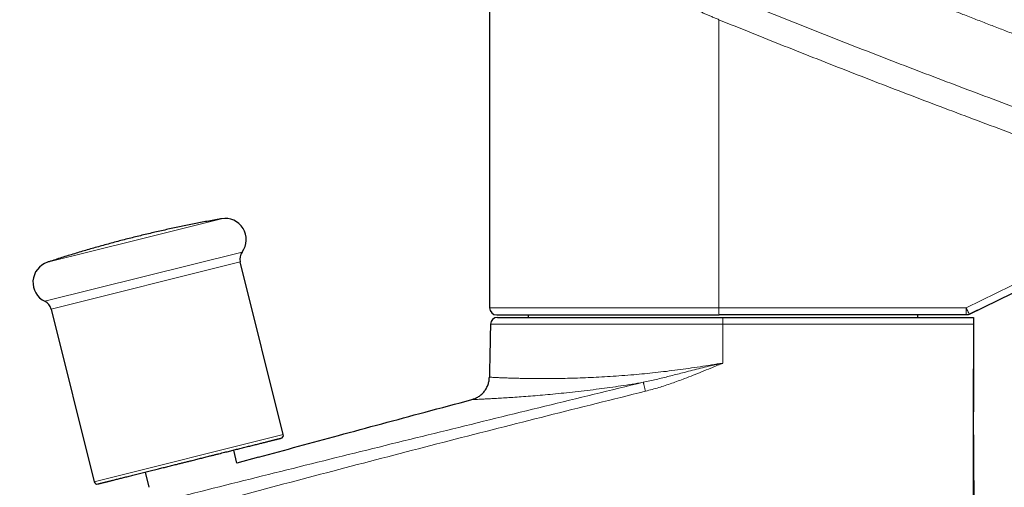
# Model space of a CAD drawing. Header units: millimetres. Extents: x 8 to 869, y 12 to 555.
# Tile 5 of 53: x 84 to 168, y 446 to 485. Entities that reach past the tile are written whole.
import ezdxf

# ---------------------------------------------------------------- set-up
doc = ezdxf.new("R2010")
doc.units = ezdxf.units.MM

msp = doc.modelspace()

# ---------------------------------------------------------------- linework, layer by layer
at = {"color": 7, "linetype": 'Continuous', "lineweight": 30}
for p, q in [((124.217, 486.517), (124.217, 460.785)), ((106.75, 450.069), (103.108, 464.676)), ((164.83, 460.247), (170.367, 462.972)), ((87.098, 460.684), (90.74, 446.077)), ((127.467, 460.185), (127.467, 459.985)), ((164.565, 460.185), (143.633, 460.185)), ((160.467, 459.985), (160.467, 460.185)), ((165.519, 460.586), (164.83, 460.247)), ((164.83, 460.247), (164.83, 460.247)), ((124.889, 459.985), (143.966, 459.985)), ((164.167, 459.985), (165.167, 459.985)), ((102.828, 447.663), (102.553, 448.765)), ((104.649, 448.161), (102.828, 447.662)), ((95.058, 446.896), (95.377, 445.616))]:
    msp.add_line(p, q, dxfattribs=at)
at = {"color": 252, "linetype": 'Continuous', "lineweight": 0}
for p, q in [((143.623, 460.785), (143.623, 485.152)), ((183.533, 470.129), (164.555, 460.785)), ((101.525, 468.319), (94.292, 466.516)), ((94.292, 466.516), (86.786, 464.644)), ((86.564, 461.342), (103.271, 465.508)), ((103.108, 464.676), (87.098, 460.684)), ((124.217, 460.785), (143.623, 460.785)), ((143.623, 460.785), (164.555, 460.785)), ((143.965, 459.399), (124.289, 459.399)), ((143.965, 459.399), (143.955, 456.124)), ((164.168, 459.399), (165.168, 459.399)), ((90.74, 446.077), (106.75, 450.069))]:
    msp.add_line(p, q, dxfattribs=at)
at = {"color": 7, "linetype": 'Continuous', "lineweight": 30}
for centre, radius, start, end in [((101.829, 466.56), 1.785, 323.86147, 99.81183), ((104.078, 464.918), 1, 143.86147, 194), ((87.343, 462.948), 1.785, 108.18817, 244.13853), ((86.128, 460.442), 1, 14, 64.13853), ((124.817, 460.785), 0.6, 180, 270), ((124.889, 459.385), 0.6, 90, 178.60544), ((106.507, 450.008), 0.25, 284, 14), ((90.983, 446.138), 0.25, 194, 284)]:
    msp.add_arc(centre, radius, start, end, dxfattribs=at)
at = {"color": 252, "linetype": 'Continuous', "lineweight": 0}
for centre in [(152.225, 460.635), (173.157, 460.635)]:
    msp.add_arc(centre, 8.604, 179.00137, 182.99833, dxfattribs=at)
for points, knots in [([(138.199, 496.138), (138.356, 496.073), (138.673, 495.94), (139.153, 495.74), (139.644, 495.535), (140.144, 495.327), (140.655, 495.114), (141.175, 494.898), (141.706, 494.678), (142.255, 494.45), (142.824, 494.215), (143.413, 493.972), (144.012, 493.725), (144.623, 493.474), (145.244, 493.218), (145.842, 492.973), (146.416, 492.738), (146.964, 492.514), (147.52, 492.287), (148.06, 492.067), (148.585, 491.853), (148.967, 491.698), (149.226, 491.592), (149.361, 491.538), (149.496, 491.483), (149.63, 491.428), (149.758, 491.376), (150.309, 491.153), (151.285, 490.758), (152.935, 490.093), (154.827, 489.335), (156.963, 488.483), (158.546, 487.856), (159.573, 487.451), (160.044, 487.265), (160.515, 487.08), (160.988, 486.894), (161.47, 486.704), (162.056, 486.475), (162.74, 486.207), (163.513, 485.905), (164.394, 485.562), (165.38, 485.179), (166.47, 484.757), (167.547, 484.341), (168.613, 483.931), (169.667, 483.527), (170.62, 483.163), (171.473, 482.837), (172.2, 482.561), (172.701, 482.371), (172.974, 482.267), (173.046, 482.24), (173.11, 482.216), (173.169, 482.193), (173.23, 482.17), (173.335, 482.13), (173.487, 482.073), (173.691, 481.996), (173.905, 481.915), (174.128, 481.83), (174.362, 481.742), (174.606, 481.65), (174.86, 481.554), (175.119, 481.456), (175.384, 481.357), (175.653, 481.256), (175.932, 481.151), (176.219, 481.043), (176.516, 480.932), (176.841, 480.81), (177.195, 480.677), (177.58, 480.533), (177.977, 480.385), (178.326, 480.254), (178.624, 480.143), (178.862, 480.055), (179.096, 479.968), (179.322, 479.884), (179.544, 479.801), (179.764, 479.719), (180.039, 479.617), (180.367, 479.496), (180.745, 479.356), (181.11, 479.221), (181.461, 479.091), (181.8, 478.966), (182.128, 478.845), (182.446, 478.728), (182.755, 478.614), (183.054, 478.504), (183.351, 478.395), (183.647, 478.286), (183.941, 478.178), (184.223, 478.075), (184.493, 477.976), (184.669, 477.912), (184.755, 477.881)], [0, 0, 0, 0, 0.010214, 0.020644, 0.031288, 0.042148, 0.053222, 0.064512, 0.076017, 0.087737, 0.100245, 0.11299, 0.12597, 0.139187, 0.152639, 0.166328, 0.178009, 0.189856, 0.20187, 0.214051, 0.224908, 0.235894, 0.238792, 0.2417, 0.244616, 0.247541, 0.250405, 0.252898, 0.283251, 0.313604, 0.359594, 0.405586, 0.451579, 0.461698, 0.471817, 0.481936, 0.492055, 0.502309, 0.513021, 0.52975, 0.546354, 0.562831, 0.58644, 0.609785, 0.632867, 0.655686, 0.678242, 0.700535, 0.716845, 0.733012, 0.747119, 0.748959, 0.750527, 0.751769, 0.753035, 0.754323, 0.755634, 0.759769, 0.764118, 0.768682, 0.77346, 0.778452, 0.78366, 0.789081, 0.794717, 0.800272, 0.806021, 0.811964, 0.8181, 0.82443, 0.830953, 0.838891, 0.847097, 0.855573, 0.864318, 0.869436, 0.874642, 0.879543, 0.884355, 0.889101, 0.89378, 0.898392, 0.906674, 0.914733, 0.922568, 0.929984, 0.937188, 0.944179, 0.950958, 0.957524, 0.963878, 0.97002, 0.97653, 0.982783, 0.988779, 0.994518, 1, 1, 1, 1]), ([(136.968, 487.995), (137.091, 487.942), (137.338, 487.837), (137.715, 487.676), (138.101, 487.512), (138.496, 487.344), (138.9, 487.171), (139.313, 486.995), (139.728, 486.818), (140.079, 486.668), (140.366, 486.545), (140.595, 486.447), (140.835, 486.345), (141.085, 486.238), (141.346, 486.126), (141.616, 486.01), (141.889, 485.894), (142.163, 485.776), (142.439, 485.659), (142.722, 485.537), (143.015, 485.412), (143.316, 485.283), (143.52, 485.196), (143.623, 485.152)], [0, 0, 0, 0, 0.05723, 0.115498, 0.174804, 0.235149, 0.296534, 0.358957, 0.42242, 0.484113, 0.516927, 0.551211, 0.586966, 0.624192, 0.662889, 0.703057, 0.744696, 0.784156, 0.824853, 0.866786, 0.909955, 0.954359, 1, 1, 1, 1]), ([(144.404, 487.164), (145.348, 486.782), (147.237, 486.017), (150.075, 484.883), (152.917, 483.758), (155.764, 482.645), (158.614, 481.542), (161.469, 480.45), (164.327, 479.368), (167.235, 478.28), (170.193, 477.185), (173.2, 476.086), (176.212, 474.998), (179.227, 473.923), (182.247, 472.858), (184.264, 472.157), (185.272, 471.807)], [0, 0, 0, 0, 0.069999, 0.139998, 0.209998, 0.279997, 0.349997, 0.419996, 0.489996, 0.559996, 0.633329, 0.706663, 0.779997, 0.853331, 0.926665, 1, 1, 1, 1]), ([(143.623, 485.152), (144.544, 484.779), (146.386, 484.033), (149.154, 482.926), (151.927, 481.829), (154.704, 480.741), (157.486, 479.664), (160.272, 478.596), (163.063, 477.538), (165.903, 476.473), (168.792, 475.402), (171.73, 474.326), (174.673, 473.26), (177.622, 472.205), (180.574, 471.16), (182.547, 470.472), (183.533, 470.129)], [0, 0, 0, 0, 0.069893, 0.139799, 0.209717, 0.27965, 0.349598, 0.419562, 0.489543, 0.559542, 0.632894, 0.706268, 0.779664, 0.853084, 0.926529, 1, 1, 1, 1]), ([(164.555, 460.785), (164.556, 460.782), (164.56, 460.777), (164.563, 460.767), (164.568, 460.758), (164.572, 460.75), (164.576, 460.743), (164.579, 460.735), (164.583, 460.729), (164.587, 460.719), (164.594, 460.705), (164.603, 460.688), (164.613, 460.668), (164.625, 460.644), (164.64, 460.612), (164.653, 460.586), (164.663, 460.567), (164.669, 460.555), (164.675, 460.543), (164.681, 460.53), (164.688, 460.517), (164.695, 460.503), (164.707, 460.479), (164.725, 460.444), (164.74, 460.415), (164.749, 460.397), (164.752, 460.391), (164.755, 460.384), (164.759, 460.378), (164.762, 460.371), (164.766, 460.365), (164.769, 460.358), (164.776, 460.345), (164.785, 460.327), (164.797, 460.304), (164.809, 460.282), (164.818, 460.265), (164.825, 460.254), (164.829, 460.248), (164.83, 460.247), (164.83, 460.247)], [0, 0, 0, 0, 0.009179, 0.020948, 0.032686, 0.040596, 0.049361, 0.059728, 0.066526, 0.073251, 0.092579, 0.116575, 0.134397, 0.165473, 0.204033, 0.250073, 0.263815, 0.278646, 0.294566, 0.311574, 0.329672, 0.348858, 0.369133, 0.430483, 0.500058, 0.509882, 0.520264, 0.531203, 0.542698, 0.554751, 0.56736, 0.580527, 0.59425, 0.640997, 0.693242, 0.759276, 0.832404, 0.885115, 0.94098, 1, 1, 1, 1]), ([(143.965, 459.399), (146.21, 459.399), (150.7, 459.399), (157.434, 459.399), (161.923, 459.399), (164.168, 459.399)], [0, 0, 0, 0, 0.333345, 0.666677, 1, 1, 1, 1]), ([(124.195, 454.928), (124.201, 454.927), (124.213, 454.926), (124.311, 454.919), (124.467, 454.91), (124.685, 454.899), (124.963, 454.886), (125.301, 454.872), (125.698, 454.857), (126.153, 454.843), (126.664, 454.83), (127.23, 454.818), (127.849, 454.81), (128.518, 454.806), (129.235, 454.807), (129.998, 454.815), (130.805, 454.829), (131.654, 454.853), (132.542, 454.886), (133.465, 454.929), (134.421, 454.985), (135.407, 455.052), (136.376, 455.13), (137.323, 455.217), (138.243, 455.311), (139.176, 455.418), (140.12, 455.536), (141.072, 455.666), (142.031, 455.807), (142.993, 455.959), (143.634, 456.069), (143.955, 456.124)], [0, 0, 0, 0, 0.035847, 0.071647, 0.107413, 0.143152, 0.178873, 0.214584, 0.250293, 0.286004, 0.321707, 0.3574, 0.393084, 0.428755, 0.464412, 0.500054, 0.535685, 0.571318, 0.606959, 0.642607, 0.678262, 0.713921, 0.749586, 0.780801, 0.812032, 0.843293, 0.874583, 0.905902, 0.937247, 0.968614, 1, 1, 1, 1]), ([(137.225, 454.495), (137.589, 454.574), (138.324, 454.733), (139.427, 455.006), (140.392, 455.252), (141.216, 455.464), (141.895, 455.636), (142.579, 455.804), (143.267, 455.97), (143.729, 456.068), (143.961, 456.117)], [0, 0, 0, 0, 0.162452, 0.32703, 0.49342, 0.593969, 0.694934, 0.796229, 0.897807, 1, 1, 1, 1]), ([(143.966, 456.088), (143.879, 456.063), (143.704, 456.013), (143.454, 455.904), (143.2, 455.802), (142.767, 455.622), (141.945, 455.284), (140.842, 454.844), (139.634, 454.403), (138.531, 454.037), (137.783, 453.839), (137.41, 453.74)], [0, 0, 0, 0, 0.038962, 0.078149, 0.11735, 0.15657, 0.279909, 0.500306, 0.667181, 0.833757, 1, 1, 1, 1]), ([(54.376, 433.471), (54.491, 433.502), (54.741, 433.569), (55.14, 433.677), (55.577, 433.795), (56.03, 433.917), (56.93, 434.159), (58.743, 434.647), (62.306, 435.6), (68.671, 437.289), (77.013, 439.471), (86.498, 441.913), (95.352, 444.161), (103.937, 446.315), (112.251, 448.38), (120.569, 450.429), (128.892, 452.467), (134.444, 453.818), (137.221, 454.494)], [0, 0, 0, 0, 0.004194, 0.009074, 0.014538, 0.020057, 0.025577, 0.047258, 0.085973, 0.155099, 0.278519, 0.388727, 0.498949, 0.599152, 0.69936, 0.79956, 0.899727, 1, 1, 1, 1]), ([(137.223, 454.494), (136.904, 454.441), (136.266, 454.334), (135.325, 454.189), (134.397, 454.054), (133.438, 453.925), (132.454, 453.801), (131.455, 453.685), (130.491, 453.582), (129.567, 453.492), (128.688, 453.412), (127.856, 453.342), (127.075, 453.282), (126.348, 453.23), (125.679, 453.186), (125.07, 453.149), (124.527, 453.118), (124.05, 453.093), (123.643, 453.072), (123.307, 453.057), (123.043, 453.045), (122.853, 453.038), (122.733, 453.034), (122.718, 453.033), (122.711, 453.033)], [0, 0, 0, 0, 0.039181, 0.078483, 0.1179, 0.157422, 0.20343, 0.249558, 0.295797, 0.342148, 0.388621, 0.435211, 0.481903, 0.528687, 0.575552, 0.622492, 0.669507, 0.716575, 0.763685, 0.810841, 0.858044, 0.905298, 0.952612, 1, 1, 1, 1]), ([(137.406, 453.739), (137.396, 453.78), (137.375, 453.864), (137.345, 453.989), (137.315, 454.11), (137.288, 454.222), (137.264, 454.319), (137.244, 454.398), (137.23, 454.459), (137.224, 454.482), (137.221, 454.494)], [0, 0, 0, 0, 0.119052, 0.243061, 0.370607, 0.5, 0.629393, 0.756939, 0.880948, 1, 1, 1, 1]), ([(137.406, 453.739), (134.632, 453.049), (129.087, 451.669), (120.783, 449.55), (112.488, 447.399), (104.203, 445.214), (96.11, 443.047), (88.208, 440.904), (80.498, 438.789), (71.972, 436.427), (64.529, 434.347), (59.507, 432.937), (57.724, 432.436), (57.285, 432.312), (56.847, 432.189), (56.408, 432.065), (55.971, 431.942), (55.552, 431.824), (55.168, 431.716), (54.929, 431.648), (54.818, 431.616)], [0, 0, 0, 0, 0.100279, 0.200454, 0.300659, 0.40087, 0.501074, 0.594595, 0.688107, 0.781602, 0.905025, 0.95934, 0.964674, 0.970009, 0.975344, 0.980679, 0.986014, 0.991277, 0.995956, 1, 1, 1, 1])]:
    msp.add_open_spline(points, degree=3, knots=knots, dxfattribs=at)
at = {"color": 7, "linetype": 'Continuous', "lineweight": 30}
for points, knots in [([(101.521, 468.318), (101.393, 468.296), (101.081, 468.242), (100.583, 468.152), (100.029, 468.05), (99.475, 467.944), (98.921, 467.835), (98.368, 467.723), (97.816, 467.608), (97.264, 467.491), (96.713, 467.37), (96.162, 467.246), (95.612, 467.119), (95.063, 466.99), (94.514, 466.857), (93.967, 466.721), (93.42, 466.583), (92.873, 466.441), (92.328, 466.296), (91.783, 466.149), (91.239, 465.998), (90.696, 465.845), (90.153, 465.688), (89.612, 465.529), (89.071, 465.367), (88.532, 465.201), (87.993, 465.033), (87.455, 464.862), (87.054, 464.732), (86.832, 464.659), (86.789, 464.645)], [0, 0, 0, 0, 0.025506, 0.062631, 0.099756, 0.136883, 0.17401, 0.211139, 0.248269, 0.2854, 0.322532, 0.359665, 0.396799, 0.433935, 0.471071, 0.508208, 0.545347, 0.582487, 0.619628, 0.656769, 0.693912, 0.731056, 0.768202, 0.805348, 0.842495, 0.879644, 0.916793, 0.953944, 0.991096, 1, 1, 1, 1]), ([(124.817, 460.185), (124.818, 460.185), (124.82, 460.185), (124.836, 460.185), (124.86, 460.185), (124.895, 460.185), (124.934, 460.185), (124.975, 460.185), (125.013, 460.185), (125.056, 460.185), (125.104, 460.185), (125.157, 460.185), (125.225, 460.185), (125.313, 460.185), (125.423, 460.185), (125.544, 460.185), (125.675, 460.185), (125.817, 460.185), (125.97, 460.185), (126.115, 460.185), (126.248, 460.185), (126.367, 460.185), (126.49, 460.185), (126.617, 460.185), (126.748, 460.185), (126.884, 460.185), (127.042, 460.185), (127.224, 460.185), (127.432, 460.185), (127.648, 460.185), (127.863, 460.185), (128.074, 460.185), (128.281, 460.185), (128.492, 460.185), (128.71, 460.185), (128.932, 460.185), (129.174, 460.185), (129.436, 460.185), (129.719, 460.185), (130.009, 460.185), (130.309, 460.185), (130.618, 460.185), (130.935, 460.185), (131.259, 460.185), (131.589, 460.185), (131.923, 460.185), (132.262, 460.185), (132.604, 460.185), (132.953, 460.185), (133.288, 460.185), (133.607, 460.185), (133.909, 460.185), (134.215, 460.185), (134.523, 460.185), (134.835, 460.185), (135.169, 460.185), (135.525, 460.185), (135.904, 460.185), (136.288, 460.185), (136.635, 460.185), (136.944, 460.185), (137.213, 460.185), (137.484, 460.185), (137.755, 460.185), (138.028, 460.185), (138.303, 460.185), (138.578, 460.185), (138.878, 460.185), (139.204, 460.185), (139.556, 460.185), (139.908, 460.185), (140.255, 460.185), (140.652, 460.185), (141.099, 460.185), (141.603, 460.185), (142.109, 460.185), (142.616, 460.185), (143.124, 460.185), (143.463, 460.185), (143.633, 460.185)], [0, 0, 0, 0, 0.0146665, 0.0293093, 0.0439358, 0.0585537, 0.0731706, 0.0827444, 0.0923232, 0.101909, 0.111504, 0.1213716, 0.1315378, 0.1470753, 0.1625933, 0.178101, 0.1936073, 0.2091214, 0.2246522, 0.240209, 0.2505229, 0.2608226, 0.2711107, 0.2813897, 0.2916624, 0.3019313, 0.3121991, 0.3263202, 0.340451, 0.3545984, 0.3687692, 0.3810519, 0.3933146, 0.4055618, 0.4177978, 0.4300271, 0.4422543, 0.4566679, 0.471092, 0.4855337, 0.5000003, 0.5147369, 0.529446, 0.5441353, 0.5588124, 0.5734849, 0.5878986, 0.6023227, 0.6167644, 0.631231, 0.6432625, 0.6552751, 0.6672731, 0.6792606, 0.6912418, 0.7032208, 0.7173419, 0.7314728, 0.7456202, 0.7597909, 0.7695014, 0.7791997, 0.7888879, 0.7985683, 0.808243, 0.8179142, 0.8275842, 0.8372551, 0.8494174, 0.8615891, 0.8737744, 0.8858298, 0.8973506, 0.9144686, 0.9315665, 0.9486565, 0.9657506, 0.9828611, 1, 1, 1, 1]), ([(124.29, 459.399), (124.283, 459.112), (124.253, 457.954), (124.224, 456.463), (124.201, 455.26), (124.195, 454.928)], [0, 0, 0, 0, 0.192822, 0.776991, 1, 1, 1, 1]), ([(143.966, 459.985), (147.333, 459.985), (153.044, 459.985), (159.432, 459.985), (162.799, 459.985), (163.821, 459.985), (164.167, 459.985)], [0, 0, 0, 0, 0.5, 0.8481273, 0.9485955, 1, 1, 1, 1]), ([(165.167, 459.399), (165.167, 458.679), (165.165, 457.237), (165.162, 455.075), (165.16, 452.912), (165.157, 450.703), (165.155, 448.446), (165.152, 446.142), (165.149, 443.837), (165.147, 441.533), (165.144, 439.229), (165.14, 436.924), (165.141, 435.196), (165.136, 434.044), (165.132, 433.467), (165.129, 432.891), (165.134, 432.507), (165.137, 432.315)], [0, 0, 0, 0, 0.079847, 0.159696, 0.239544, 0.319396, 0.40446, 0.489525, 0.574593, 0.659663, 0.744744, 0.829826, 0.914912, 0.936184, 0.957457, 0.978729, 1, 1, 1, 1]), ([(165.167, 459.985), (165.168, 459.984), (165.168, 459.982), (165.168, 459.97), (165.168, 459.951), (165.168, 459.923), (165.168, 459.889), (165.168, 459.848), (165.168, 459.802), (165.168, 459.751), (165.168, 459.695), (165.168, 459.635), (165.168, 459.573), (165.168, 459.512), (165.167, 459.454), (165.167, 459.418), (165.167, 459.399)], [0, 0, 0, 0, 0.074447, 0.149095, 0.223489, 0.2981, 0.372973, 0.447605, 0.520088, 0.592817, 0.665325, 0.737699, 0.810301, 0.882671, 0.941337, 1, 1, 1, 1]), ([(165.26, 426.308), (165.26, 426.309), (165.26, 426.311), (165.26, 426.315), (165.26, 426.321), (165.26, 426.327), (165.26, 426.333), (165.261, 426.342), (165.261, 426.355), (165.262, 426.372), (165.262, 426.393), (165.263, 426.419), (165.264, 426.452), (165.265, 426.491), (165.266, 426.536), (165.267, 426.576), (165.268, 426.608), (165.269, 426.629), (165.269, 426.651), (165.27, 426.673), (165.271, 426.701), (165.272, 426.732), (165.272, 426.764), (165.273, 426.796), (165.274, 426.831), (165.275, 426.869), (165.276, 426.909), (165.277, 426.953), (165.278, 427), (165.28, 427.055), (165.281, 427.121), (165.283, 427.196), (165.285, 427.276), (165.286, 427.36), (165.288, 427.448), (165.29, 427.54), (165.292, 427.637), (165.294, 427.739), (165.296, 427.862), (165.299, 428.006), (165.301, 428.167), (165.304, 428.343), (165.306, 428.531), (165.309, 428.732), (165.311, 428.927), (165.313, 429.116), (165.315, 429.299), (165.316, 429.476), (165.317, 429.648), (165.319, 429.802), (165.319, 429.94), (165.32, 430.063), (165.321, 430.182), (165.321, 430.315), (165.322, 430.466), (165.323, 430.639), (165.323, 430.823), (165.324, 431.018), (165.324, 431.224), (165.324, 431.441), (165.324, 431.677), (165.324, 431.933), (165.324, 432.21), (165.324, 432.501), (165.323, 432.804), (165.322, 433.109), (165.321, 433.415), (165.319, 433.719), (165.318, 434.029), (165.316, 434.4), (165.313, 434.826), (165.31, 435.288), (165.307, 435.726), (165.304, 436.141), (165.301, 436.551), (165.298, 436.979), (165.294, 437.426), (165.29, 437.89), (165.287, 438.346), (165.283, 438.793), (165.279, 439.233), (165.275, 439.648), (165.272, 440.04), (165.268, 440.409), (165.265, 440.771), (165.262, 441.124), (165.258, 441.469), (165.255, 441.802), (165.252, 442.126), (165.249, 442.44), (165.246, 442.749), (165.243, 443.05), (165.241, 443.345), (165.238, 443.631), (165.235, 443.908), (165.233, 444.177), (165.23, 444.436), (165.228, 444.698), (165.226, 444.96), (165.223, 445.223), (165.221, 445.474), (165.219, 445.714), (165.217, 445.942), (165.215, 446.159), (165.214, 446.357), (165.212, 446.536), (165.211, 446.698), (165.21, 446.851), (165.209, 446.982), (165.208, 447.094), (165.207, 447.193), (165.206, 447.293), (165.205, 447.397), (165.205, 447.502), (165.204, 447.61), (165.203, 447.721), (165.202, 447.834), (165.201, 447.95), (165.201, 448.068), (165.2, 448.189), (165.199, 448.309), (165.198, 448.43), (165.197, 448.551), (165.196, 448.673), (165.195, 448.798), (165.194, 448.926), (165.193, 449.064), (165.192, 449.212), (165.191, 449.37), (165.19, 449.532), (165.189, 449.691), (165.188, 449.847), (165.187, 449.999), (165.186, 450.154), (165.185, 450.312), (165.184, 450.472), (165.182, 450.634), (165.181, 450.799), (165.18, 450.972), (165.179, 451.152), (165.178, 451.339), (165.177, 451.53), (165.176, 451.723), (165.174, 451.92), (165.173, 452.119), (165.172, 452.316), (165.171, 452.51), (165.17, 452.7), (165.169, 452.893), (165.168, 453.089), (165.168, 453.287), (165.167, 453.487), (165.166, 453.69), (165.165, 453.896), (165.165, 454.104), (165.164, 454.314), (165.164, 454.527), (165.163, 454.738), (165.163, 454.948), (165.163, 455.155), (165.163, 455.365), (165.163, 455.527), (165.163, 455.618), (165.163, 455.639)], [0, 0, 0, 0, 0.002283, 0.00966, 0.016759, 0.02358, 0.029897, 0.036029, 0.042012, 0.047846, 0.053533, 0.059075, 0.065425, 0.07158, 0.077545, 0.083324, 0.085465, 0.087581, 0.089672, 0.091713, 0.093601, 0.095339, 0.09656, 0.097723, 0.098845, 0.099941, 0.10103, 0.102129, 0.103256, 0.104427, 0.106083, 0.107873, 0.10982, 0.111862, 0.114079, 0.116481, 0.119076, 0.121869, 0.124825, 0.129402, 0.133849, 0.138168, 0.143752, 0.149109, 0.154244, 0.159158, 0.163857, 0.168345, 0.172627, 0.176708, 0.179779, 0.182735, 0.185579, 0.188379, 0.192226, 0.196326, 0.200682, 0.205294, 0.210163, 0.21529, 0.220674, 0.226897, 0.233432, 0.240282, 0.247447, 0.254926, 0.261855, 0.269034, 0.276435, 0.283817, 0.295277, 0.306567, 0.316507, 0.326317, 0.336001, 0.34556, 0.356782, 0.367839, 0.378734, 0.389475, 0.400066, 0.410515, 0.419686, 0.428753, 0.437723, 0.446561, 0.45517, 0.463399, 0.471403, 0.479183, 0.486739, 0.494219, 0.501466, 0.50848, 0.515263, 0.521814, 0.528135, 0.534225, 0.540866, 0.547212, 0.553263, 0.559021, 0.564487, 0.569664, 0.574552, 0.578595, 0.582422, 0.586035, 0.589437, 0.591686, 0.594021, 0.596463, 0.599034, 0.60175, 0.604626, 0.607676, 0.610908, 0.614333, 0.617957, 0.621786, 0.625826, 0.629824, 0.634015, 0.638402, 0.642989, 0.647776, 0.652767, 0.658911, 0.665342, 0.672061, 0.67907, 0.685576, 0.692315, 0.699288, 0.706497, 0.713943, 0.721625, 0.729545, 0.737702, 0.746832, 0.756245, 0.765939, 0.775917, 0.786178, 0.796723, 0.807552, 0.817729, 0.828146, 0.838802, 0.849698, 0.860834, 0.872211, 0.883828, 0.895685, 0.907784, 0.920123, 0.932704, 0.945526, 0.957836, 0.970361, 0.983101, 0.996056, 1, 1, 1, 1]), ([(122.711, 453.033), (122.809, 453.064), (123.009, 453.127), (123.29, 453.282), (123.55, 453.482), (123.777, 453.727), (123.96, 454.005), (124.092, 454.306), (124.175, 454.616), (124.188, 454.825), (124.195, 454.928)], [0, 0, 0, 0, 0.119279, 0.24333, 0.37078, 0.5, 0.62922, 0.75667, 0.880721, 1, 1, 1, 1]), ([(104.649, 448.161), (105.777, 448.468), (108.033, 449.083), (111.513, 450.026), (115.087, 450.991), (118.851, 452.002), (121.393, 452.681), (122.711, 453.033)], [0, 0, 0, 0, 0.1874992, 0.3749987, 0.5781238, 0.7812491, 1, 1, 1, 1]), ([(98.949, 447.866), (99.016, 447.883), (99.148, 447.916), (99.347, 447.965), (99.545, 448.015), (99.743, 448.064), (99.939, 448.113), (100.136, 448.162), (100.335, 448.212), (100.554, 448.266), (100.794, 448.326), (101.049, 448.39), (101.301, 448.452), (101.55, 448.515), (101.784, 448.573), (102.002, 448.627), (102.205, 448.678), (102.405, 448.728), (102.602, 448.777), (102.796, 448.825), (102.986, 448.873), (103.185, 448.922), (103.392, 448.974), (103.605, 449.027), (103.812, 449.079), (104.013, 449.129), (104.208, 449.177), (104.396, 449.224), (104.578, 449.27), (104.754, 449.313), (104.922, 449.355), (105.082, 449.395), (105.236, 449.433), (105.381, 449.47), (105.517, 449.504), (105.645, 449.535), (105.764, 449.565), (105.876, 449.593), (105.98, 449.619), (106.07, 449.641), (106.147, 449.661), (106.213, 449.677), (106.273, 449.692), (106.328, 449.706), (106.377, 449.718), (106.421, 449.729), (106.459, 449.738), (106.496, 449.748), (106.53, 449.756), (106.555, 449.762), (106.567, 449.766), (106.567, 449.765), (106.566, 449.765)], [0, 0, 0, 0, 0.016537, 0.033045, 0.049533, 0.066014, 0.082498, 0.098996, 0.115518, 0.132917, 0.154921, 0.17689, 0.198849, 0.220825, 0.242843, 0.261489, 0.280092, 0.298669, 0.317234, 0.335804, 0.354394, 0.373019, 0.395232, 0.417389, 0.439514, 0.461634, 0.483776, 0.505965, 0.528179, 0.550335, 0.57246, 0.59458, 0.616722, 0.638911, 0.66066, 0.682355, 0.70402, 0.72568, 0.747361, 0.769086, 0.786625, 0.804127, 0.821606, 0.839075, 0.856545, 0.874031, 0.891544, 0.908231, 0.934171, 0.960072, 0.985977, 1, 1, 1, 1]), ([(91.045, 445.895), (91.044, 445.895), (91.044, 445.895), (91.05, 445.897), (91.061, 445.899), (91.078, 445.904), (91.099, 445.909), (91.126, 445.915), (91.157, 445.923), (91.194, 445.933), (91.242, 445.944), (91.301, 445.959), (91.373, 445.977), (91.454, 445.997), (91.543, 446.02), (91.636, 446.043), (91.731, 446.066), (91.826, 446.09), (91.927, 446.115), (92.034, 446.142), (92.146, 446.17), (92.264, 446.199), (92.395, 446.232), (92.541, 446.268), (92.703, 446.309), (92.871, 446.351), (93.047, 446.394), (93.229, 446.44), (93.418, 446.487), (93.614, 446.536), (93.816, 446.586), (94.023, 446.638), (94.236, 446.691), (94.454, 446.745), (94.677, 446.801), (94.902, 446.857), (95.131, 446.914), (95.363, 446.972), (95.599, 447.031), (95.838, 447.091), (96.066, 447.147), (96.281, 447.201), (96.481, 447.251), (96.683, 447.301), (96.886, 447.352), (97.091, 447.403), (97.297, 447.454), (97.501, 447.505), (97.74, 447.565), (98.013, 447.633), (98.325, 447.71), (98.637, 447.788), (98.845, 447.84), (98.949, 447.866)], [0, 0, 0, 0, 0.011649, 0.027805, 0.043932, 0.060038, 0.076135, 0.092234, 0.108344, 0.124476, 0.141469, 0.162961, 0.184417, 0.205865, 0.227329, 0.248834, 0.267045, 0.285215, 0.303359, 0.321492, 0.339629, 0.357786, 0.375977, 0.397673, 0.419313, 0.440923, 0.462528, 0.484154, 0.505826, 0.527522, 0.549162, 0.570772, 0.592377, 0.614003, 0.635675, 0.656917, 0.678106, 0.699267, 0.720423, 0.741598, 0.762817, 0.779947, 0.797042, 0.814114, 0.831175, 0.848239, 0.865317, 0.882423, 0.898716, 0.924047, 0.949343, 0.974648, 1, 1, 1, 1])]:
    msp.add_open_spline(points, degree=3, knots=knots, dxfattribs=at)
msp.add_open_spline([(164.83, 460.247), (164.809, 460.237), (164.768, 460.218), (164.702, 460.199), (164.634, 460.187), (164.588, 460.186), (164.565, 460.185)], degree=3, dxfattribs=at)
at = {"color": 252, "linetype": 'Continuous', "lineweight": 0}
msp.add_open_spline([(143.965, 459.399), (143.965, 459.425), (143.966, 459.477), (143.966, 459.552), (143.966, 459.625), (143.966, 459.694), (143.966, 459.758), (143.966, 459.815), (143.966, 459.866), (143.966, 459.908), (143.966, 459.942), (143.966, 459.967), (143.966, 459.982), (143.966, 459.984), (143.966, 459.985)], degree=3, dxfattribs=at)

doc.saveas('drawing.dxf')
